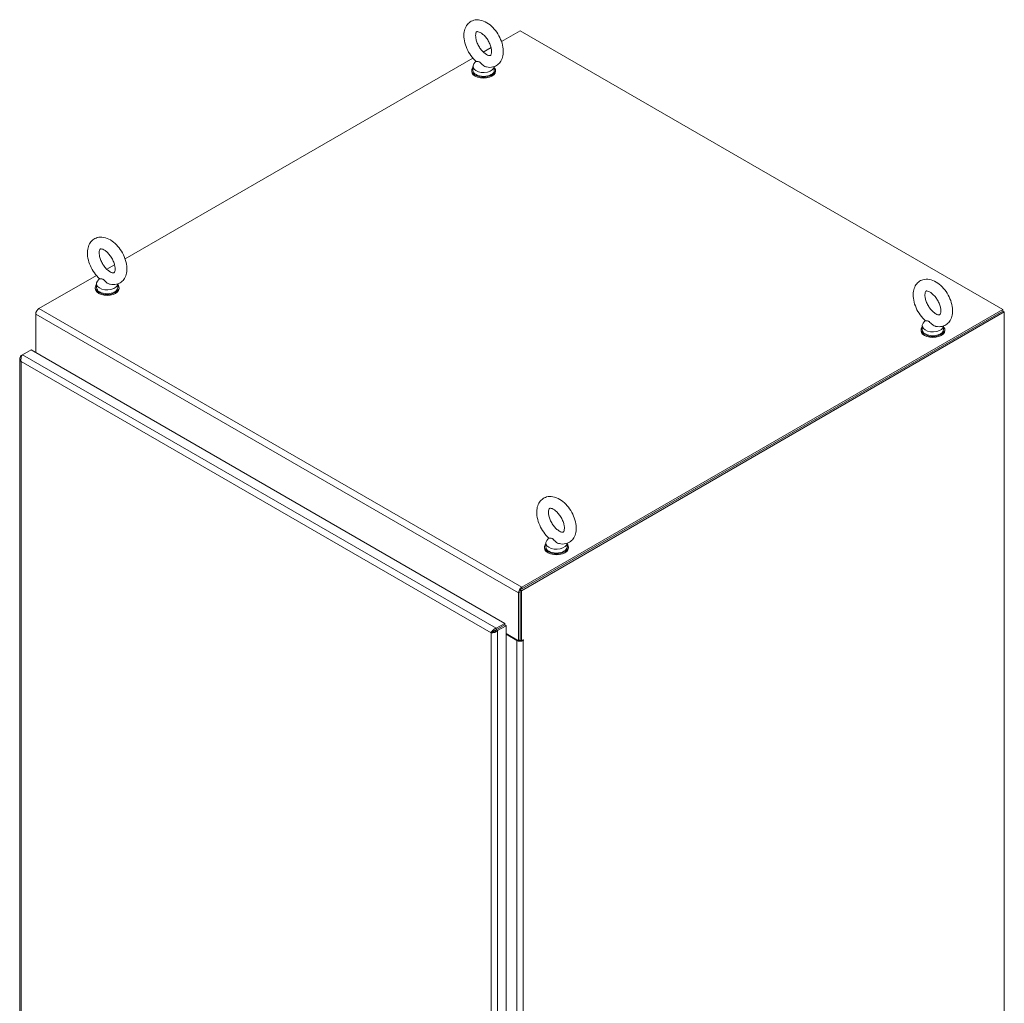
# Model space of a CAD drawing. Header units: inches. Extents: x 16 to 427, y 4 to 276.
# Tile 104 of 111: x 391 to 427, y 138 to 173. Entities that reach past the tile are written whole.
import ezdxf

# ---------------------------------------------------------------- set-up
doc = ezdxf.new("R2010")
doc.units = ezdxf.units.IN
doc.header["$LTSCALE"] = 26
doc.header["$MEASUREMENT"] = 0
doc.layers.add('Visible (ANSI)', color=7, linetype='Continuous', lineweight=5)
doc.layers.add('Visible Narrow (ANSI)', color=7, linetype='Continuous', lineweight=5)

msp = doc.modelspace()

# ---------------------------------------------------------------- linework, layer by layer
at = {"layer": 'Visible (ANSI)'}
for p, q in [((408.5612, 172.6506), (409.2282, 173.0357)), ((409.2282, 173.0357), (426.6072, 163.002)), ((407.9073, 172.2731), (408.1841, 172.4329)), ((395.0146, 164.8295), (407.5302, 172.0554)), ((407.6406, 171.9419), (407.566, 171.8438)), ((407.4892, 171.6152), (407.4892, 171.5803)), ((407.5337, 171.7549), (407.5337, 171.6152)), ((408.3, 171.7475), (408.3, 171.6152)), ((408.3445, 171.6152), (408.3445, 171.5803)), ((394.3607, 164.4519), (394.6374, 164.6117)), ((391.9173, 163.0413), (393.9835, 164.2342)), ((394.0939, 164.1208), (394.0193, 164.0226)), ((393.9426, 163.794), (393.9426, 163.7591)), ((393.987, 163.9337), (393.987, 163.794)), ((394.7534, 163.9263), (394.7534, 163.794)), ((394.7978, 163.794), (394.7978, 163.7591)), ((426.6072, 163.002), (409.2963, 153.0076)), ((426.6072, 162.945), (426.6072, 163.002)), ((391.8, 161.4527), (391.8, 162.838)), ((426.6072, 162.945), (409.2282, 152.9113)), ((426.6565, 162.9165), (409.2776, 152.8828)), ((426.6072, 162.945), (409.2963, 152.9506)), ((426.6565, 162.9165), (426.6072, 162.945)), ((426.6565, 112.6817), (426.6565, 162.9165)), ((423.7031, 162.4195), (423.7031, 162.2798)), ((423.81, 162.6065), (423.7354, 162.5084)), ((424.4694, 162.4121), (424.4694, 162.2798)), ((423.6587, 162.2798), (423.6587, 162.2449)), ((424.5139, 162.2798), (424.5139, 162.2449)), ((391.2271, 161.2379), (391.2271, 115.9702)), ((391.3254, 161.3734), (391.2757, 161.3447)), ((391.2992, 161.3312), (391.2757, 161.3447)), ((391.3254, 161.3734), (391.6313, 161.5501)), ((391.6313, 161.5501), (408.677, 151.7088)), ((410.1565, 154.5983), (410.1565, 154.4586)), ((410.2633, 154.7853), (410.1887, 154.6872)), ((410.9228, 154.5909), (410.9228, 154.4586)), ((410.112, 154.4586), (410.112, 154.4237)), ((410.9672, 154.4586), (410.9672, 154.4237)), ((409.1789, 152.8042), (409.1789, 151.0828)), ((409.2282, 152.9113), (409.2282, 151.1003)), ((409.2776, 152.8828), (409.2282, 152.9113)), ((409.2282, 151.1113), (409.2282, 152.8327)), ((409.2776, 152.8828), (409.2776, 151.0718)), ((408.677, 151.7088), (408.371, 151.5321)), ((408.677, 151.6518), (408.677, 151.7088)), ((408.2353, 151.3964), (408.1859, 151.3679)), ((408.2833, 151.423), (408.3665, 151.471)), ((408.3665, 151.471), (408.2833, 151.423)), ((408.371, 151.4752), (408.677, 151.6518)), ((408.371, 151.4752), (408.371, 151.5321)), ((408.3714, 151.4746), (408.6773, 151.6512)), ((408.3714, 151.4746), (408.4207, 151.4461)), ((408.4207, 151.4461), (408.7267, 151.6227)), ((408.4352, 151.5122), (408.4359, 151.5118)), ((408.6773, 151.6512), (408.7267, 151.6227)), ((408.7267, 151.6227), (408.7267, 106.2769)), ((408.7267, 151.3439), (409.1789, 151.0828)), ((408.7267, 151.3154), (409.1109, 151.0936)), ((409.1789, 151.0828), (409.2282, 151.1113)), ((409.2282, 151.1003), (409.2776, 151.0718)), ((409.2776, 151.0718), (409.3456, 151.1111))]:
    msp.add_line(p, q, dxfattribs=at)
for centre, major_axis, start_param, end_param in [((407.9169, 171.6152), (-0.4276, 0), 5.8230671, 9.8848962), ((407.9169, 171.5803), (-0.4276, 0), 0, 3.1415927), ((407.9169, 171.7549), (0.3832, 0), 2.728149, 6.249374), ((407.9169, 171.6152), (0.3832, 0), 3.1415927, 6.2831853), ((394.3702, 163.794), (-0.4276, 0), 5.8230671, 9.8848962), ((394.3702, 163.7591), (-0.4276, 0), 0, 3.1415927), ((394.3702, 163.9337), (0.3832, 0), 2.728149, 6.249374), ((394.3702, 163.794), (0.3832, 0), 3.1415927, 6.2831853), ((391.9173, 162.9057), (0.083, 0.1438), 0.7853982, 2.3561945), ((424.0863, 162.2798), (-0.4276, 0), 5.8230671, 9.8848962), ((424.0863, 162.4195), (0.3832, 0), 2.728149, 6.249374), ((424.0863, 162.2449), (-0.4276, 0), 0, 3.1415927), ((424.0863, 162.2798), (0.3832, 0), 3.1415926, 6.2831853), ((410.5396, 154.4586), (-0.4276, 0), 5.8230671, 9.8848962), ((410.5396, 154.5983), (0.3832, 0), 2.728149, 6.249374), ((410.5396, 154.4237), (-0.4276, 0), 0, 3.1415927), ((410.5396, 154.4586), (0.3832, 0), 3.1415927, 6.2831853), ((409.2963, 152.872), (-0.083, -0.1438), 3.9269908, 5.4977871), ((407.9184, 151.2135), (0.3207, -0.5555), 1.5682108, 1.5733818), ((408.3665, 151.5804), (0.067, 0.116), 3.9269908, 3.9695845), ((408.4612, 151.4163), (-0.1339, 0), 5.4586988, 5.4977871), ((408.3665, 151.5804), (0.067, 0.116), 4.0419874, 4.0934925), ((409.2282, 151.1614), (0.166, 0), 3.9269908, 5.4977871), ((409.2282, 151.1614), (0.0962, 0), 4.6180235, 4.712389), ((409.3456, 151.1023), (0.00535, 0.00926), 3.9269908, 7.0685835)]:
    msp.add_ellipse(centre, major_axis=major_axis, ratio=0.5773503, start_param=start_param, end_param=end_param, dxfattribs=at)
for points, knots in [([(408.0227, 171.7333), (408.0982, 171.7173), (408.1778, 171.7155), (408.3153, 171.7487), (408.3735, 171.7761), (408.4708, 171.8504), (408.5104, 171.8959), (408.5757, 172.0037), (408.5987, 172.0672), (408.6287, 172.2133), (408.631, 172.2973), (408.6132, 172.4747), (408.5908, 172.5684), (408.525, 172.7513), (408.4817, 172.8404), (408.3786, 173.0069), (408.3189, 173.0842), (408.1864, 173.2214), (408.1135, 173.2811), (407.9578, 173.3744), (407.8748, 173.4084), (407.7132, 173.4362), (407.6352, 173.4346), (407.5015, 173.3964), (407.4453, 173.3671), (407.3512, 173.2898), (407.3132, 173.2426), (407.2507, 173.1315), (407.2294, 173.0661), (407.2034, 172.9165), (407.2032, 172.8309), (407.2259, 172.6517), (407.2504, 172.5579), (407.3201, 172.3759), (407.3651, 172.2876), (407.4712, 172.1234), (407.5323, 172.0474), (407.615, 171.9654), (407.631, 171.9504), (407.6473, 171.9359)], [0.3057307, 0.3057307, 0.3057307, 0.3057307, 0.6170372, 0.6170372, 0.8597967, 0.8597967, 1.0924846, 1.0924846, 1.3619288, 1.3619288, 1.6936624, 1.6936624, 2.0537723, 2.0537723, 2.4101839, 2.4101839, 2.7642474, 2.7642474, 3.122335, 3.122335, 3.4795998, 3.4795998, 3.7832162, 3.7832162, 4.0226311, 4.0226311, 4.2569395, 4.2569395, 4.531737, 4.531737, 4.8684161, 4.8684161, 5.228757, 5.228757, 5.5846921, 5.5846921, 5.9388864, 5.9388864, 6.0216226, 6.0216226, 6.0216226, 6.0216226]), ([(408.0229, 172.1844), (408.0518, 172.1677), (408.078, 172.157), (408.1201, 172.1454), (408.1357, 172.1444), (408.1585, 172.1459), (408.1613, 172.1479), (408.1687, 172.1533), (408.1744, 172.1582), (408.1886, 172.1864), (408.1962, 172.2087), (408.2036, 172.266), (408.2042, 172.2988), (408.1972, 172.3738), (408.1893, 172.4163), (408.1636, 172.5066), (408.1455, 172.5546), (408.1002, 172.6502), (408.0728, 172.6977), (408.012, 172.7858), (407.9786, 172.8264), (407.9109, 172.8956), (407.8767, 172.9244), (407.8133, 172.968), (407.784, 172.9833), (407.735, 173.0022), (407.7153, 173.0061), (407.6858, 173.0081), (407.6781, 173.006), (407.6675, 173.0018), (407.6636, 173.0011), (407.6463, 172.9689), (407.6384, 172.947), (407.6304, 172.8901), (407.6294, 172.8577), (407.6357, 172.7834), (407.6433, 172.7413), (407.6681, 172.6514), (407.6858, 172.6035), (407.7303, 172.5079), (407.7574, 172.4603), (407.8178, 172.3716), (407.851, 172.3306), (407.9186, 172.2605), (407.9529, 172.2312), (407.9983, 172.1993), (408.0109, 172.1913), (408.0229, 172.1844)], [0, 0, 0, 0, 0.2551645, 0.2551645, 0.5092581, 0.5092581, 0.8431278, 0.8431278, 1.1465557, 1.1465557, 1.4329652, 1.4329652, 1.6841854, 1.6841854, 1.94465, 1.94465, 2.2166849, 2.2166849, 2.4954073, 2.4954073, 2.7741335, 2.7741335, 3.0459349, 3.0459349, 3.3055332, 3.3055332, 3.5566885, 3.5566885, 3.8397805, 3.8397805, 4.2705114, 4.2705114, 4.564109, 4.564109, 4.8152663, 4.8152663, 5.0752168, 5.0752168, 5.3468471, 5.3468471, 5.6254206, 5.6254206, 5.9042854, 5.9042854, 6.1765021, 6.1765021, 6.2831853, 6.2831853, 6.2831853, 6.2831853]), ([(407.7669, 171.9141), (407.7603, 171.9179), (407.7537, 171.9208), (407.7329, 171.9275), (407.7194, 171.9286), (407.6862, 171.9299), (407.664, 171.9286), (407.6502, 171.9339), (407.6486, 171.9348), (407.6473, 171.936)], [0.91423809, 0.91423809, 0.91423809, 0.91423809, 0.9520549, 0.9520549, 1.03110369, 1.03110369, 1.1787345, 1.1787345, 1.20559338, 1.20559338, 1.20559338, 1.20559338]), ([(408.0227, 171.7333), (408.0137, 171.7352), (408.0048, 171.7377), (407.9701, 171.7495), (407.9452, 171.7624), (407.8891, 171.8001), (407.862, 171.8257), (407.82, 171.8682), (407.8012, 171.8889), (407.7773, 171.9076), (407.7721, 171.9111), (407.7669, 171.9141)], [0.56406313, 0.56406313, 0.56406313, 0.56406313, 0.59143372, 0.59143372, 0.67079373, 0.67079373, 0.78259067, 0.78259067, 0.8847232, 0.8847232, 0.91423809, 0.91423809, 0.91423809, 0.91423809]), ([(394.476, 163.9121), (394.5515, 163.8961), (394.6311, 163.8943), (394.7686, 163.9276), (394.8268, 163.9549), (394.9241, 164.0292), (394.9637, 164.0748), (395.029, 164.1826), (395.052, 164.246), (395.082, 164.3921), (395.0844, 164.4761), (395.0665, 164.6535), (395.0442, 164.7473), (394.9784, 164.9301), (394.9351, 165.0193), (394.8319, 165.1857), (394.7722, 165.263), (394.6397, 165.4002), (394.5668, 165.4599), (394.4111, 165.5532), (394.3282, 165.5873), (394.1666, 165.615), (394.0885, 165.6134), (393.9548, 165.5753), (393.8986, 165.546), (393.8045, 165.4686), (393.7665, 165.4215), (393.704, 165.3103), (393.6827, 165.245), (393.6567, 165.0953), (393.6566, 165.0097), (393.6792, 164.8305), (393.7037, 164.7368), (393.7734, 164.5547), (393.8184, 164.4664), (393.9246, 164.3022), (393.9856, 164.2263), (394.0683, 164.1442), (394.0843, 164.1292), (394.1006, 164.1148)], [0.3057307, 0.3057307, 0.3057307, 0.3057307, 0.6170372, 0.6170372, 0.8597967, 0.8597967, 1.0924846, 1.0924846, 1.3619288, 1.3619288, 1.6936624, 1.6936624, 2.0537723, 2.0537723, 2.4101839, 2.4101839, 2.7642474, 2.7642474, 3.122335, 3.122335, 3.4795998, 3.4795998, 3.7832162, 3.7832162, 4.0226311, 4.0226311, 4.2569395, 4.2569395, 4.531737, 4.531737, 4.8684161, 4.8684161, 5.228757, 5.228757, 5.5846921, 5.5846921, 5.9388864, 5.9388864, 6.0216226, 6.0216226, 6.0216226, 6.0216226]), ([(394.4763, 164.3632), (394.5051, 164.3465), (394.5314, 164.3358), (394.5734, 164.3242), (394.5891, 164.3232), (394.6118, 164.3248), (394.6146, 164.3268), (394.622, 164.3321), (394.6277, 164.337), (394.642, 164.3652), (394.6495, 164.3875), (394.6569, 164.4448), (394.6576, 164.4776), (394.6506, 164.5527), (394.6426, 164.5951), (394.617, 164.6854), (394.5989, 164.7335), (394.5536, 164.829), (394.5261, 164.8765), (394.4653, 164.9646), (394.4319, 165.0052), (394.3642, 165.0744), (394.33, 165.1032), (394.2666, 165.1468), (394.2373, 165.1621), (394.1884, 165.181), (394.1686, 165.185), (394.1391, 165.187), (394.1314, 165.1848), (394.1208, 165.1806), (394.1169, 165.1799), (394.0996, 165.1477), (394.0917, 165.1258), (394.0837, 165.0689), (394.0827, 165.0365), (394.0891, 164.9622), (394.0966, 164.9201), (394.1214, 164.8303), (394.1391, 164.7824), (394.1837, 164.6868), (394.2107, 164.6391), (394.2711, 164.5504), (394.3043, 164.5095), (394.372, 164.4393), (394.4063, 164.41), (394.4517, 164.3781), (394.4642, 164.3702), (394.4763, 164.3632)], [0, 0, 0, 0, 0.2551645, 0.2551645, 0.5092581, 0.5092581, 0.8431278, 0.8431278, 1.1465557, 1.1465557, 1.4329652, 1.4329652, 1.6841854, 1.6841854, 1.94465, 1.94465, 2.2166849, 2.2166849, 2.4954073, 2.4954073, 2.7741335, 2.7741335, 3.0459349, 3.0459349, 3.3055332, 3.3055332, 3.5566885, 3.5566885, 3.8397805, 3.8397805, 4.2705114, 4.2705114, 4.564109, 4.564109, 4.8152663, 4.8152663, 5.0752168, 5.0752168, 5.3468471, 5.3468471, 5.6254206, 5.6254206, 5.9042854, 5.9042854, 6.1765021, 6.1765021, 6.2831853, 6.2831853, 6.2831853, 6.2831853]), ([(394.2202, 164.0929), (394.2136, 164.0968), (394.207, 164.0997), (394.1862, 164.1064), (394.1728, 164.1074), (394.1395, 164.1087), (394.1173, 164.1074), (394.1036, 164.1127), (394.1019, 164.1137), (394.1006, 164.1148)], [0.91423809, 0.91423809, 0.91423809, 0.91423809, 0.9520549, 0.9520549, 1.03110369, 1.03110369, 1.1787345, 1.1787345, 1.20559338, 1.20559338, 1.20559338, 1.20559338]), ([(394.476, 163.9121), (394.4671, 163.9141), (394.4581, 163.9165), (394.4234, 163.9283), (394.3986, 163.9413), (394.3425, 163.9789), (394.3154, 164.0045), (394.2733, 164.047), (394.2545, 164.0677), (394.2306, 164.0864), (394.2254, 164.0899), (394.2202, 164.0929)], [0.56406313, 0.56406313, 0.56406313, 0.56406313, 0.59143372, 0.59143372, 0.67079373, 0.67079373, 0.78259067, 0.78259067, 0.8847232, 0.8847232, 0.91423809, 0.91423809, 0.91423809, 0.91423809]), ([(424.1921, 162.3979), (424.2676, 162.3818), (424.3472, 162.3801), (424.4847, 162.4133), (424.5429, 162.4407), (424.6402, 162.5149), (424.6798, 162.5605), (424.7451, 162.6683), (424.7681, 162.7318), (424.7981, 162.8779), (424.8005, 162.9619), (424.7826, 163.1393), (424.7603, 163.233), (424.6945, 163.4159), (424.6512, 163.505), (424.548, 163.6714), (424.4883, 163.7488), (424.3558, 163.886), (424.2829, 163.9457), (424.1272, 164.039), (424.0442, 164.073), (423.8826, 164.1007), (423.8046, 164.0992), (423.6709, 164.061), (423.6147, 164.0317), (423.5206, 163.9544), (423.4826, 163.9072), (423.4201, 163.7961), (423.3988, 163.7307), (423.3728, 163.5811), (423.3727, 163.4955), (423.3953, 163.3163), (423.4198, 163.2225), (423.4895, 163.0405), (423.5345, 162.9522), (423.6406, 162.788), (423.7017, 162.712), (423.7844, 162.63), (423.8004, 162.615), (423.8167, 162.6005)], [0.3057307, 0.3057307, 0.3057307, 0.3057307, 0.6170372, 0.6170372, 0.8597967, 0.8597967, 1.0924846, 1.0924846, 1.3619288, 1.3619288, 1.6936624, 1.6936624, 2.0537723, 2.0537723, 2.4101839, 2.4101839, 2.7642474, 2.7642474, 3.122335, 3.122335, 3.4795998, 3.4795998, 3.7832162, 3.7832162, 4.0226311, 4.0226311, 4.2569395, 4.2569395, 4.531737, 4.531737, 4.8684161, 4.8684161, 5.228757, 5.228757, 5.5846921, 5.5846921, 5.9388864, 5.9388864, 6.0216226, 6.0216226, 6.0216226, 6.0216226]), ([(424.1923, 162.849), (424.2212, 162.8323), (424.2474, 162.8216), (424.2895, 162.8099), (424.3051, 162.809), (424.3279, 162.8105), (424.3307, 162.8125), (424.3381, 162.8179), (424.3438, 162.8228), (424.358, 162.851), (424.3656, 162.8733), (424.373, 162.9306), (424.3737, 162.9634), (424.3667, 163.0384), (424.3587, 163.0809), (424.333, 163.1712), (424.315, 163.2192), (424.2696, 163.3148), (424.2422, 163.3623), (424.1814, 163.4504), (424.148, 163.491), (424.0803, 163.5601), (424.0461, 163.589), (423.9827, 163.6326), (423.9534, 163.6479), (423.9045, 163.6668), (423.8847, 163.6707), (423.8552, 163.6727), (423.8475, 163.6706), (423.8369, 163.6664), (423.833, 163.6657), (423.8157, 163.6335), (423.8078, 163.6116), (423.7998, 163.5546), (423.7988, 163.5222), (423.8052, 163.448), (423.8127, 163.4059), (423.8375, 163.316), (423.8552, 163.2681), (423.8998, 163.1725), (423.9268, 163.1249), (423.9872, 163.0362), (424.0204, 162.9952), (424.088, 162.9251), (424.1224, 162.8957), (424.1678, 162.8639), (424.1803, 162.8559), (424.1923, 162.849)], [0, 0, 0, 0, 0.2551645, 0.2551645, 0.5092581, 0.5092581, 0.8431278, 0.8431278, 1.1465557, 1.1465557, 1.4329652, 1.4329652, 1.6841854, 1.6841854, 1.94465, 1.94465, 2.2166849, 2.2166849, 2.4954073, 2.4954073, 2.7741335, 2.7741335, 3.0459349, 3.0459349, 3.3055332, 3.3055332, 3.5566885, 3.5566885, 3.8397805, 3.8397805, 4.2705114, 4.2705114, 4.564109, 4.564109, 4.8152663, 4.8152663, 5.0752168, 5.0752168, 5.3468471, 5.3468471, 5.6254206, 5.6254206, 5.9042854, 5.9042854, 6.1765021, 6.1765021, 6.2831853, 6.2831853, 6.2831853, 6.2831853]), ([(423.9363, 162.5787), (423.9297, 162.5825), (423.9231, 162.5854), (423.9023, 162.5921), (423.8889, 162.5932), (423.8556, 162.5945), (423.8334, 162.5931), (423.8197, 162.5984), (423.818, 162.5994), (423.8167, 162.6005)], [0.91423809, 0.91423809, 0.91423809, 0.91423809, 0.9520549, 0.9520549, 1.03110369, 1.03110369, 1.1787345, 1.1787345, 1.20559338, 1.20559338, 1.20559338, 1.20559338]), ([(424.1921, 162.3979), (424.1832, 162.3998), (424.1742, 162.4023), (424.1395, 162.4141), (424.1146, 162.427), (424.0585, 162.4647), (424.0314, 162.4903), (423.9894, 162.5327), (423.9706, 162.5534), (423.9467, 162.5721), (423.9415, 162.5757), (423.9363, 162.5787)], [0.56406313, 0.56406313, 0.56406313, 0.56406313, 0.59143372, 0.59143372, 0.67079373, 0.67079373, 0.78259067, 0.78259067, 0.8847232, 0.8847232, 0.91423809, 0.91423809, 0.91423809, 0.91423809]), ([(391.2757, 161.3447), (391.2409, 161.3099), (391.2229, 161.2659), (391.228, 161.2229), (391.2318, 161.1899), (391.249, 161.1578), (391.2757, 161.131)], [0, 0, 0, 0, 0.8887074, 0.8887074, 0.8887074, 1.5707963, 1.5707963, 1.5707963, 1.5707963]), ([(391.2757, 161.131), (391.2629, 161.1786), (391.2665, 161.2351), (391.2808, 161.2834), (391.2917, 161.3205), (391.3085, 161.3524), (391.3254, 161.3734)], [0, 0, 0, 0, 0.8887074, 0.8887074, 0.8887074, 1.5707963, 1.5707963, 1.5707963, 1.5707963]), ([(410.6454, 154.5767), (410.7209, 154.5607), (410.8006, 154.5589), (410.9381, 154.5921), (410.9962, 154.6195), (411.0935, 154.6938), (411.1331, 154.7394), (411.1985, 154.8471), (411.2214, 154.9106), (411.2514, 155.0567), (411.2538, 155.1407), (411.2359, 155.3181), (411.2136, 155.4119), (411.1478, 155.5947), (411.1045, 155.6838), (411.0013, 155.8503), (410.9417, 155.9276), (410.8091, 156.0648), (410.7362, 156.1245), (410.5805, 156.2178), (410.4976, 156.2519), (410.336, 156.2796), (410.2579, 156.278), (410.1242, 156.2398), (410.068, 156.2105), (409.9739, 156.1332), (409.9359, 156.086), (409.8735, 155.9749), (409.8521, 155.9096), (409.8261, 155.7599), (409.826, 155.6743), (409.8486, 155.4951), (409.8731, 155.4013), (409.9428, 155.2193), (409.9878, 155.131), (410.094, 154.9668), (410.155, 154.8909), (410.2377, 154.8088), (410.2537, 154.7938), (410.27, 154.7794)], [0.3057307, 0.3057307, 0.3057307, 0.3057307, 0.6170372, 0.6170372, 0.8597967, 0.8597967, 1.0924846, 1.0924846, 1.3619288, 1.3619288, 1.6936624, 1.6936624, 2.0537723, 2.0537723, 2.4101839, 2.4101839, 2.7642474, 2.7642474, 3.122335, 3.122335, 3.4795998, 3.4795998, 3.7832162, 3.7832162, 4.0226311, 4.0226311, 4.2569395, 4.2569395, 4.531737, 4.531737, 4.8684161, 4.8684161, 5.228757, 5.228757, 5.5846921, 5.5846921, 5.9388864, 5.9388864, 6.0216226, 6.0216226, 6.0216226, 6.0216226]), ([(410.6457, 155.0278), (410.6745, 155.0111), (410.7008, 155.0004), (410.7428, 154.9888), (410.7585, 154.9878), (410.7812, 154.9894), (410.784, 154.9914), (410.7915, 154.9967), (410.7971, 155.0016), (410.8114, 155.0298), (410.8189, 155.0521), (410.8263, 155.1094), (410.827, 155.1422), (410.82, 155.2172), (410.812, 155.2597), (410.7864, 155.35), (410.7683, 155.398), (410.723, 155.4936), (410.6955, 155.5411), (410.6347, 155.6292), (410.6013, 155.6698), (410.5336, 155.739), (410.4994, 155.7678), (410.436, 155.8114), (410.4067, 155.8267), (410.3578, 155.8456), (410.338, 155.8495), (410.3085, 155.8516), (410.3008, 155.8494), (410.2902, 155.8452), (410.2863, 155.8445), (410.269, 155.8123), (410.2611, 155.7904), (410.2531, 155.7335), (410.2522, 155.7011), (410.2585, 155.6268), (410.266, 155.5847), (410.2909, 155.4948), (410.3085, 155.4469), (410.3531, 155.3513), (410.3802, 155.3037), (410.4405, 155.215), (410.4738, 155.1741), (410.5414, 155.1039), (410.5757, 155.0746), (410.6211, 155.0427), (410.6336, 155.0348), (410.6457, 155.0278)], [0, 0, 0, 0, 0.2551645, 0.2551645, 0.5092581, 0.5092581, 0.8431278, 0.8431278, 1.1465557, 1.1465557, 1.4329652, 1.4329652, 1.6841854, 1.6841854, 1.94465, 1.94465, 2.2166849, 2.2166849, 2.4954073, 2.4954073, 2.7741335, 2.7741335, 3.0459349, 3.0459349, 3.3055332, 3.3055332, 3.5566885, 3.5566885, 3.8397805, 3.8397805, 4.2705114, 4.2705114, 4.564109, 4.564109, 4.8152663, 4.8152663, 5.0752168, 5.0752168, 5.3468471, 5.3468471, 5.6254206, 5.6254206, 5.9042854, 5.9042854, 6.1765021, 6.1765021, 6.2831853, 6.2831853, 6.2831853, 6.2831853]), ([(410.3896, 154.7575), (410.383, 154.7613), (410.3764, 154.7642), (410.3556, 154.7709), (410.3422, 154.772), (410.309, 154.7733), (410.2867, 154.772), (410.273, 154.7773), (410.2713, 154.7782), (410.27, 154.7794)], [0.91423809, 0.91423809, 0.91423809, 0.91423809, 0.9520549, 0.9520549, 1.03110369, 1.03110369, 1.1787345, 1.1787345, 1.20559338, 1.20559338, 1.20559338, 1.20559338]), ([(410.6454, 154.5767), (410.6365, 154.5786), (410.6275, 154.5811), (410.5928, 154.5929), (410.568, 154.6059), (410.5119, 154.6435), (410.4848, 154.6691), (410.4427, 154.7116), (410.4239, 154.7323), (410.4, 154.751), (410.3948, 154.7545), (410.3896, 154.7575)], [0.56406313, 0.56406313, 0.56406313, 0.56406313, 0.59143372, 0.59143372, 0.67079373, 0.67079373, 0.78259067, 0.78259067, 0.8847232, 0.8847232, 0.91423809, 0.91423809, 0.91423809, 0.91423809]), ([(408.371, 151.5321), (408.3235, 151.5194), (408.2763, 151.488), (408.2416, 151.4515), (408.215, 151.4236), (408.1957, 151.3931), (408.1859, 151.3679)], [0, 0, 0, 0, 0.8887074, 0.8887074, 0.8887074, 1.5707963, 1.5707963, 1.5707963, 1.5707963]), ([(408.1859, 151.3679), (408.2207, 151.3626), (408.2715, 151.3669), (408.3204, 151.3846), (408.358, 151.3981), (408.394, 151.4193), (408.4207, 151.4461)], [0, 0, 0, 0, 0.8887074, 0.8887074, 0.8887074, 1.5707963, 1.5707963, 1.5707963, 1.5707963]), ([(408.2353, 151.3964), (408.2499, 151.4146), (408.2772, 151.4397), (408.3115, 151.4566), (408.3301, 151.4658), (408.3506, 151.4725), (408.371, 151.4752)], [0, 0, 0, 0, 1.0185375, 1.0185375, 1.0185375, 1.5707963, 1.5707963, 1.5707963, 1.5707963]), ([(408.2353, 151.3964), (408.2584, 151.4), (408.2938, 151.4111), (408.3255, 151.4323), (408.3428, 151.4438), (408.3588, 151.4582), (408.3714, 151.4746)], [0, 0, 0, 0, 1.0185375, 1.0185375, 1.0185375, 1.5707963, 1.5707963, 1.5707963, 1.5707963])]:
    msp.add_open_spline(points, degree=3, knots=knots, dxfattribs=at)
msp.add_open_spline([(408.2762, 151.4351), (408.2807, 151.4276), (408.285, 151.4201), (408.2892, 151.4125)], degree=3, dxfattribs=at)
at = {"layer": 'Visible Narrow (ANSI)'}
for p, q in [((391.9173, 163.0413), (409.2963, 153.0076)), ((409.1789, 152.8042), (391.8, 162.838)), ((391.3254, 161.3734), (408.371, 151.5321)), ((391.2757, 161.131), (391.2757, 115.9415)), ((408.1859, 151.3679), (391.2757, 161.131)), ((409.2282, 152.8327), (409.1789, 152.8042)), ((409.2963, 153.0076), (409.2963, 152.9506)), ((408.1859, 106.1784), (408.1859, 151.3679)), ((408.3665, 151.471), (408.3665, 151.4745)), ((408.3679, 151.4702), (408.3665, 151.471)), ((408.4207, 151.4461), (408.4207, 106.1002)), ((409.1109, 151.0936), (409.1355, 151.1079)), ((409.1109, 106.7503), (409.1109, 151.0936)), ((409.3305, 151.1023), (409.3456, 151.0936)), ((409.3456, 151.0936), (409.3456, 106.7503))]:
    msp.add_line(p, q, dxfattribs=at)

doc.saveas('drawing.dxf')
